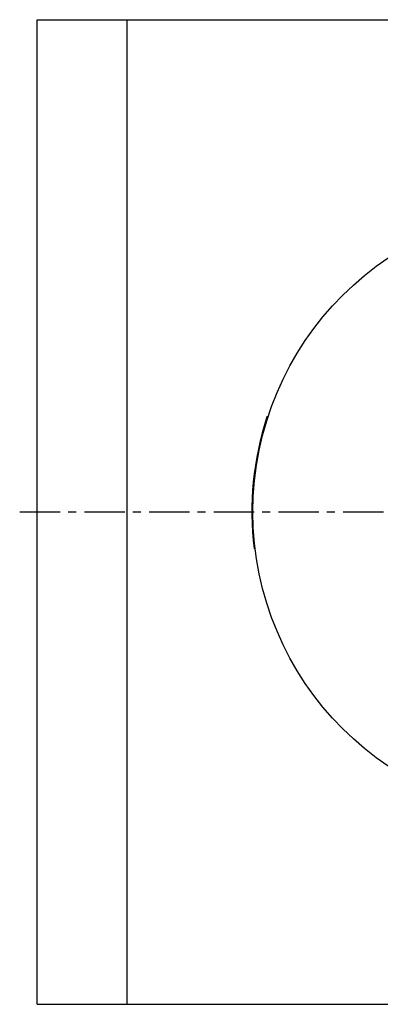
# Model space of a CAD drawing. Header units: millimetres. Extents: x 161 to 469, y 84 to 375.
# Tile 1 of 41: x 161 to 264, y 89 to 370. Entities that reach past the tile are written whole.
import ezdxf

# ---------------------------------------------------------------- set-up
doc = ezdxf.new("R2010")
doc.units = ezdxf.units.MM
doc.header["$LTSCALE"] = 30.734
doc.linetypes.add('CENTER', pattern=[0.6, 0.375, -0.075, 0.075, -0.075])
doc.linetypes.add('HIDDEN', pattern=[0.2, 0.1, -0.1])
doc.layers.get('0').update_dxf_attribs({"linetype": 'CONTINUOUS'})
doc.layers.add('DEFAULT_1', color=7, linetype='CENTER')
doc.layers.add('DEFAULT_2', color=8, linetype='HIDDEN')

msp = doc.modelspace()

# ---------------------------------------------------------------- linework, layer by layer
at = {"color": 7, "linetype": 'CONTINUOUS'}
for p, q in [((165.8, 89.31), (165.8, 370.31)), ((165.8, 370.31), (463.8, 370.31)), ((191.45, 89.31), (191.45, 370.31)), ((231.31, 256), (231, 256.02)), ((231.61, 256.93), (231.3, 256.95)), ((227.77, 238.85), (227.47, 238.88)), ((227.6, 237.05), (227.3, 237.08)), ((227.63, 237.43), (227.33, 237.46)), ((227.37, 233.23), (227.07, 233.25)), ((227.42, 234.38), (227.12, 234.4)), ((227.51, 235.91), (227.21, 235.93)), ((227.3, 230.54), (227, 230.57)), ((227.32, 231.69), (227.02, 231.72)), ((227.3, 229), (227, 229.03)), ((227.32, 227.85), (227.02, 227.88)), ((227.33, 227.46), (227.03, 227.49)), ((227.93, 219.34), (227.62, 219.37)), ((165.8, 89.31), (463.8, 89.31))]:
    msp.add_line(p, q, dxfattribs=at)
msp.add_circle((314.8, 229.81), 87.5, dxfattribs=at)
msp.add_arc((314.8, 229.81), 87.8, 161.9897, 186.8302, dxfattribs=at)
at = {"layer": 'DEFAULT_1', "color": 2, "linetype": 'CENTER'}
msp.add_line((160.8, 229.81), (468.8, 229.81), dxfattribs=at)
at = {"layer": 'DEFAULT_2', "color": 8, "linetype": 'HIDDEN'}
for p, q in [((229.83, 250.71), (229.53, 250.74)), ((227.46, 235.14), (227.16, 235.17)), ((227.46, 235.06), (227.16, 235.09)), ((227.49, 235.52), (227.19, 235.55)), ((227.52, 236.01), (227.22, 236.04)), ((227.31, 230.93), (227.01, 230.95)), ((227.33, 232.08), (227.03, 232.1)), ((227.3, 230.16), (227, 230.18)), ((227.3, 229.77), (227, 229.8)), ((227.31, 228.62), (227.01, 228.65)), ((227.31, 228.23), (227.01, 228.26)), ((227.38, 225.93), (227.08, 225.96)), ((227.4, 225.54), (227.1, 225.56)), ((227.43, 224.97), (227.13, 225)), ((227.49, 223.99), (227.19, 224.02)), ((227.73, 221.13), (227.43, 221.15))]:
    msp.add_line(p, q, dxfattribs=at)

doc.saveas('drawing.dxf')
